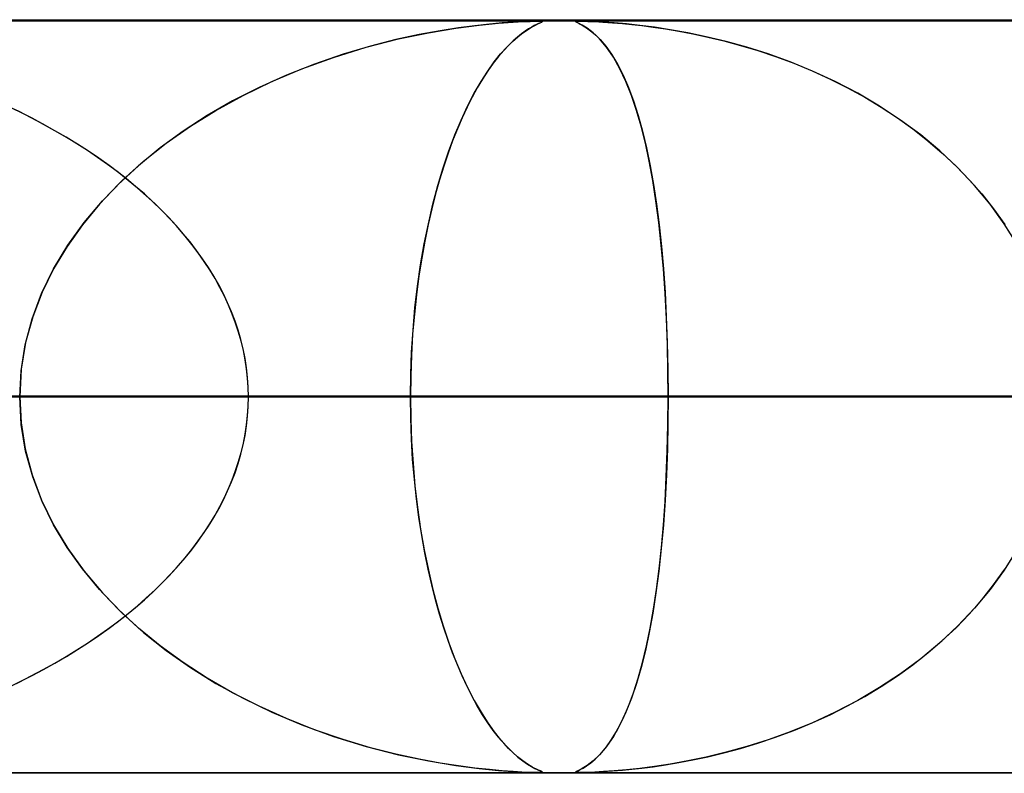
# Model space of a CAD drawing. Header units: millimetres. Extents: x -625 to 625, y -732 to 732.
# Tile 26 of 48: x 6 to 19, y 721 to 732. Entities that reach past the tile are written whole.
import ezdxf

# ---------------------------------------------------------------- set-up
doc = ezdxf.new("R2010")
doc.units = ezdxf.units.MM
doc.layers.add('HIDDEN', color=7, linetype='Continuous')
doc.layers.add('THICK', color=7, linetype='Continuous')

msp = doc.modelspace()

# ---------------------------------------------------------------- linework, layer by layer
at = {"layer": 'HIDDEN'}
for p, q in [((255.284, 731.49), (0, 731.49)), ((501.5, 731.49), (0, 731.49)), ((255.284, 731.49), (0, 731.49)), ((244.666, 731.48), (0, 731.48)), ((11.158, 731.326), (11.518, 731.386)), ((11.556, 731.392), (11.312, 731.354)), ((11.518, 731.386), (11.83, 731.426)), ((11.771, 731.42), (11.556, 731.392)), ((11.964, 731.441), (11.771, 731.42)), ((11.83, 731.426), (12.086, 731.452)), ((12.133, 731.456), (11.964, 731.441)), ((12.086, 731.452), (12.28, 731.466)), ((12.278, 731.466), (12.133, 731.456)), ((12.397, 731.473), (12.278, 731.466)), ((12.28, 731.466), (12.415, 731.474)), ((12.493, 731.477), (12.397, 731.473)), ((12.415, 731.474), (12.507, 731.478)), ((12.485, 731.378), (12.44, 731.348)), ((12.469, 731.367), (12.522, 731.399)), ((12.526, 731.402), (12.485, 731.378)), ((12.567, 731.479), (12.493, 731.477)), ((12.507, 731.478), (12.571, 731.479)), ((12.522, 731.399), (12.568, 731.424)), ((12.561, 731.421), (12.526, 731.402)), ((12.591, 731.436), (12.561, 731.421)), ((12.619, 731.48), (12.567, 731.479)), ((12.568, 731.424), (12.607, 731.443)), ((12.571, 731.479), (12.618, 731.48)), ((12.618, 731.448), (12.591, 731.436)), ((12.607, 731.443), (12.639, 731.457)), ((12.618, 731.48), (12.649, 731.479)), ((12.643, 731.459), (12.618, 731.448)), ((12.65, 731.479), (12.619, 731.48)), ((12.639, 731.457), (12.661, 731.467)), ((12.662, 731.468), (12.643, 731.459)), ((12.649, 731.479), (12.666, 731.478)), ((12.667, 731.478), (12.65, 731.479)), ((12.661, 731.467), (12.67, 731.474)), ((12.67, 731.474), (12.662, 731.468)), ((12.666, 731.478), (12.67, 731.474)), ((12.67, 731.474), (12.667, 731.478)), ((13.109, 731.474), (13.113, 731.478)), ((13.12, 731.466), (13.109, 731.474)), ((13.113, 731.477), (13.11, 731.473)), ((13.11, 731.473), (13.12, 731.466)), ((13.13, 731.479), (13.113, 731.477)), ((13.113, 731.478), (13.131, 731.479)), ((13.12, 731.466), (13.141, 731.456)), ((13.149, 731.452), (13.12, 731.466)), ((13.163, 731.48), (13.13, 731.479)), ((13.131, 731.479), (13.163, 731.48)), ((13.141, 731.456), (13.171, 731.441)), ((13.198, 731.426), (13.149, 731.452)), ((13.21, 731.479), (13.163, 731.48)), ((13.163, 731.48), (13.209, 731.479)), ((13.171, 731.441), (13.21, 731.42)), ((13.263, 731.386), (13.198, 731.426)), ((13.209, 731.479), (13.271, 731.478)), ((13.275, 731.478), (13.21, 731.479)), ((13.21, 731.42), (13.255, 731.392)), ((13.255, 731.392), (13.307, 731.354)), ((13.341, 731.326), (13.263, 731.386)), ((13.271, 731.478), (13.358, 731.474)), ((13.363, 731.474), (13.275, 731.478)), ((13.358, 731.474), (13.47, 731.468)), ((13.478, 731.467), (13.363, 731.474)), ((13.47, 731.468), (13.598, 731.459)), ((13.62, 731.457), (13.478, 731.467)), ((13.598, 731.459), (13.73, 731.448)), ((13.783, 731.443), (13.62, 731.457)), ((13.73, 731.448), (13.857, 731.436)), ((13.961, 731.424), (13.783, 731.443)), ((13.857, 731.436), (13.989, 731.421)), ((14.154, 731.399), (13.961, 731.424)), ((13.989, 731.421), (14.138, 731.402)), ((14.138, 731.402), (14.301, 731.378)), ((14.366, 731.367), (14.154, 731.399)), ((14.301, 731.378), (14.477, 731.348)), ((10.33, 731.134), (10.759, 731.244)), ((11.033, 731.303), (10.724, 731.235)), ((10.759, 731.244), (11.158, 731.326)), ((11.312, 731.354), (11.033, 731.303)), ((12.271, 731.211), (12.343, 731.274)), ((12.337, 731.269), (12.279, 731.219)), ((12.39, 731.312), (12.337, 731.269)), ((12.343, 731.274), (12.409, 731.326)), ((12.44, 731.348), (12.39, 731.312)), ((12.409, 731.326), (12.469, 731.367)), ((13.307, 731.354), (13.368, 731.303)), ((13.427, 731.244), (13.341, 731.326)), ((13.368, 731.303), (13.435, 731.235)), ((13.52, 731.134), (13.427, 731.244)), ((14.597, 731.326), (14.366, 731.367)), ((14.477, 731.348), (14.666, 731.312)), ((14.844, 731.274), (14.597, 731.326)), ((14.666, 731.312), (14.866, 731.269)), ((15.106, 731.211), (14.844, 731.274)), ((14.866, 731.269), (15.077, 731.219)), ((9.894, 730.999), (10.33, 731.134)), ((10.386, 731.15), (10.024, 731.042)), ((10.724, 731.235), (10.386, 731.15)), ((12.114, 731.045), (12.195, 731.135)), ((12.218, 731.159), (12.154, 731.09)), ((12.195, 731.135), (12.271, 731.211)), ((12.279, 731.219), (12.218, 731.159)), ((13.435, 731.235), (13.508, 731.15)), ((13.508, 731.15), (13.584, 731.042)), ((13.612, 731), (13.52, 731.134)), ((15.077, 731.219), (15.297, 731.159)), ((15.38, 731.135), (15.106, 731.211)), ((15.297, 731.159), (15.526, 731.09)), ((15.664, 731.045), (15.38, 731.135)), ((9.475, 730.847), (9.894, 730.999)), ((10.024, 731.042), (9.644, 730.911)), ((12.086, 731.011), (12.016, 730.921)), ((12.03, 730.94), (12.114, 731.045)), ((12.154, 731.09), (12.086, 731.011)), ((13.584, 731.042), (13.663, 730.911)), ((13.697, 730.847), (13.612, 731)), ((15.526, 731.09), (15.762, 731.011)), ((15.956, 730.94), (15.664, 731.045)), ((15.762, 731.011), (16.004, 730.921)), ((9.075, 730.678), (9.475, 730.847)), ((9.644, 730.911), (9.27, 730.763)), ((11.943, 730.818), (12.03, 730.94)), ((12.016, 730.921), (11.945, 730.82)), ((13.663, 730.911), (13.739, 730.763)), ((13.777, 730.678), (13.697, 730.847)), ((16.253, 730.818), (15.956, 730.94)), ((16.004, 730.921), (16.248, 730.82)), ((9.27, 730.763), (8.907, 730.599)), ((11.854, 730.679), (11.943, 730.818)), ((11.945, 730.82), (11.874, 730.711)), ((13.739, 730.763), (13.81, 730.599)), ((16.248, 730.82), (16.487, 730.711)), ((16.554, 730.679), (16.253, 730.818)), ((8.907, 730.599), (8.556, 730.42)), ((8.694, 730.493), (9.075, 730.678)), ((11.804, 730.594), (11.736, 730.47)), ((11.764, 730.523), (11.854, 730.679)), ((11.874, 730.711), (11.804, 730.594)), ((13.851, 730.493), (13.777, 730.678)), ((13.81, 730.599), (13.877, 730.42)), ((16.487, 730.711), (16.72, 730.594)), ((16.853, 730.523), (16.554, 730.679)), ((16.72, 730.594), (16.947, 730.47)), ((8.334, 730.295), (8.694, 730.493)), ((11.736, 730.47), (11.669, 730.337)), ((11.676, 730.352), (11.764, 730.523)), ((13.918, 730.295), (13.851, 730.493)), ((17.144, 730.352), (16.853, 730.523)), ((16.947, 730.47), (17.167, 730.337)), ((8.556, 730.42), (8.219, 730.227)), ((11.59, 730.167), (11.676, 730.352)), ((11.669, 730.337), (11.603, 730.196)), ((13.877, 730.42), (13.939, 730.227)), ((17.423, 730.167), (17.144, 730.352)), ((17.167, 730.337), (17.381, 730.196)), ((8.219, 730.227), (7.898, 730.018)), ((7.995, 730.084), (8.334, 730.295)), ((11.603, 730.196), (11.539, 730.048)), ((13.98, 730.084), (13.918, 730.295)), ((13.939, 730.227), (13.997, 730.018)), ((17.381, 730.196), (17.587, 730.048)), ((7.676, 729.859), (7.995, 730.084)), ((11.507, 729.969), (11.59, 730.167)), ((14.036, 729.859), (13.98, 730.084)), ((17.69, 729.969), (17.423, 730.167)), ((7.898, 730.018), (7.593, 729.796)), ((11.428, 729.757), (11.507, 729.969)), ((11.539, 730.048), (11.477, 729.892)), ((13.997, 730.018), (14.05, 729.796)), ((17.587, 730.048), (17.786, 729.892)), ((17.943, 729.757), (17.69, 729.969)), ((7.375, 729.62), (7.676, 729.859)), ((11.477, 729.892), (11.417, 729.728)), ((14.087, 729.62), (14.036, 729.859)), ((17.786, 729.892), (17.976, 729.728)), ((7.593, 729.796), (7.305, 729.56)), ((11.352, 729.533), (11.428, 729.757)), ((11.417, 729.728), (11.36, 729.556)), ((14.05, 729.796), (14.099, 729.56)), ((18.182, 729.533), (17.943, 729.757)), ((17.976, 729.728), (18.159, 729.556)), ((7.305, 729.56), (7.036, 729.311)), ((7.091, 729.365), (7.375, 729.62)), ((11.36, 729.556), (11.304, 729.375)), ((14.134, 729.365), (14.087, 729.62)), ((14.099, 729.56), (14.143, 729.311)), ((18.159, 729.556), (18.334, 729.375)), ((11.281, 729.296), (11.352, 729.533)), ((18.405, 729.296), (18.182, 729.533)), ((7.036, 729.311), (6.788, 729.049)), ((6.827, 729.092), (7.091, 729.365)), ((11.215, 729.048), (11.281, 729.296)), ((11.304, 729.375), (11.251, 729.186)), ((14.176, 729.092), (14.134, 729.365)), ((14.143, 729.311), (14.183, 729.049)), ((18.334, 729.375), (18.5, 729.186)), ((18.611, 729.048), (18.405, 729.296)), ((11.251, 729.186), (11.2, 728.987)), ((18.5, 729.186), (18.657, 728.987)), ((6.788, 729.049), (6.562, 728.775)), ((6.586, 728.805), (6.827, 729.092)), ((11.155, 728.79), (11.215, 729.048)), ((14.214, 728.805), (14.176, 729.092)), ((14.183, 729.049), (14.218, 728.775)), ((18.798, 728.79), (18.611, 729.048)), ((11.2, 728.987), (11.152, 728.778)), ((18.657, 728.987), (18.805, 728.778)), ((6.562, 728.775), (6.358, 728.489)), ((6.369, 728.503), (6.586, 728.805)), ((11.1, 728.522), (11.155, 728.79)), ((11.152, 728.778), (11.107, 728.56)), ((14.246, 728.503), (14.214, 728.805)), ((14.218, 728.775), (14.248, 728.489)), ((18.965, 728.522), (18.798, 728.79)), ((6.18, 728.189), (6.369, 728.503)), ((11.052, 728.245), (11.1, 728.522)), ((11.107, 728.56), (11.066, 728.332)), ((14.274, 728.189), (14.246, 728.503)), ((6.358, 728.489), (6.18, 728.191)), ((14.248, 728.489), (14.274, 728.191)), ((11.011, 727.961), (11.052, 728.245)), ((11.066, 728.332), (11.029, 728.094)), ((6.021, 727.862), (6.18, 728.189)), ((6.18, 728.191), (6.028, 727.88)), ((14.274, 728.191), (14.296, 727.88)), ((14.297, 727.862), (14.274, 728.189)), ((11.029, 728.094), (10.997, 727.846)), ((5.894, 727.525), (6.021, 727.862)), ((6.028, 727.88), (5.903, 727.554)), ((10.997, 727.846), (10.969, 727.589)), ((10.977, 727.671), (11.011, 727.961)), ((14.296, 727.88), (14.313, 727.554)), ((14.315, 727.525), (14.297, 727.862)), ((10.969, 727.589), (10.946, 727.321)), ((10.951, 727.378), (10.977, 727.671)), ((5.803, 727.181), (5.894, 727.525)), ((5.903, 727.554), (5.809, 727.213)), ((14.313, 727.554), (14.326, 727.213)), ((14.327, 727.181), (14.315, 727.525)), ((10.946, 727.321), (10.93, 727.046)), ((10.932, 727.082), (10.951, 727.378)), ((5.809, 727.213), (5.75, 726.857)), ((14.326, 727.213), (14.335, 726.857)), ((5.748, 726.835), (5.803, 727.181)), ((10.92, 726.786), (10.932, 727.082)), ((14.335, 726.835), (14.327, 727.181)), ((10.93, 727.046), (10.92, 726.769)), ((5.75, 726.857), (5.73, 726.49)), ((5.73, 726.49), (5.748, 726.835)), ((14.335, 726.857), (14.337, 726.49)), ((14.337, 726.49), (14.335, 726.835)), ((10.917, 726.49), (10.92, 726.786)), ((10.92, 726.769), (10.917, 726.49)), ((23.905, 726.49), (0, 726.49)), ((0, 726.49), (18.799, 726.49)), ((0, 726.49), (23.905, 726.49)), ((18.799, 726.49), (0, 726.49)), ((36.832, 726.49), (0, 726.49)), ((0, 726.49), (31.741, 726.49)), ((0, 726.49), (36.832, 726.49)), ((31.741, 726.49), (0, 726.49)), ((49.742, 726.49), (0, 726.49)), ((0, 726.49), (44.656, 726.49)), ((0, 726.49), (49.742, 726.49)), ((44.656, 726.49), (0, 726.49)), ((62.645, 726.49), (0, 726.49)), ((0, 726.49), (57.561, 726.49)), ((0, 726.49), (62.645, 726.49)), ((57.561, 726.49), (0, 726.49)), ((75.545, 726.49), (0, 726.49)), ((0, 726.49), (70.462, 726.49)), ((0, 726.49), (75.545, 726.49)), ((70.462, 726.49), (0, 726.49)), ((88.442, 726.49), (0, 726.49)), ((0, 726.49), (83.36, 726.49)), ((0, 726.49), (88.442, 726.49)), ((83.36, 726.49), (0, 726.49)), ((101.338, 726.49), (0, 726.49)), ((0, 726.49), (96.256, 726.49)), ((0, 726.49), (101.338, 726.49)), ((96.256, 726.49), (0, 726.49)), ((114.232, 726.49), (0, 726.49)), ((0, 726.49), (109.151, 726.49)), ((0, 726.49), (114.232, 726.49)), ((109.151, 726.49), (0, 726.49)), ((127.127, 726.49), (0, 726.49)), ((0, 726.49), (122.045, 726.49)), ((0, 726.49), (127.127, 726.49)), ((122.045, 726.49), (0, 726.49)), ((140.02, 726.49), (0, 726.49)), ((0, 726.49), (134.939, 726.49)), ((0, 726.49), (140.02, 726.49)), ((134.939, 726.49), (0, 726.49)), ((152.913, 726.49), (0, 726.49)), ((0, 726.49), (147.833, 726.49)), ((0, 726.49), (152.913, 726.49)), ((147.833, 726.49), (0, 726.49)), ((165.807, 726.49), (0, 726.49)), ((0, 726.49), (160.726, 726.49)), ((0, 726.49), (165.807, 726.49)), ((160.726, 726.49), (0, 726.49)), ((178.699, 726.49), (0, 726.49)), ((0, 726.49), (173.619, 726.49)), ((0, 726.49), (178.699, 726.49)), ((173.619, 726.49), (0, 726.49)), ((191.592, 726.49), (0, 726.49)), ((0, 726.49), (186.511, 726.49)), ((0, 726.49), (191.592, 726.49)), ((186.511, 726.49), (0, 726.49)), ((204.484, 726.49), (0, 726.49)), ((0, 726.49), (199.404, 726.49)), ((0, 726.49), (204.484, 726.49)), ((199.404, 726.49), (0, 726.49)), ((217.377, 726.49), (0, 726.49)), ((0, 726.49), (212.296, 726.49)), ((0, 726.49), (217.377, 726.49)), ((212.296, 726.49), (0, 726.49)), ((230.269, 726.49), (0, 726.49)), ((0, 726.49), (225.189, 726.49)), ((0, 726.49), (230.269, 726.49)), ((225.189, 726.49), (0, 726.49)), ((243.161, 726.49), (0, 726.49)), ((0, 726.49), (238.081, 726.49)), ((0, 726.49), (243.161, 726.49)), ((238.081, 726.49), (0, 726.49)), ((10.917, 726.49), (0, 726.49)), ((0, 726.49), (10.917, 726.49)), ((5.73, 726.49), (5.748, 726.145)), ((5.75, 726.123), (5.73, 726.49)), ((8.766, 726.49), (14.337, 726.49)), ((8.766, 726.49), (19.711, 726.49)), ((19.711, 726.49), (8.766, 726.49)), ((14.337, 726.49), (8.766, 726.49)), ((10.92, 726.211), (10.917, 726.49)), ((10.917, 726.49), (10.92, 726.194)), ((18.799, 726.49), (10.917, 726.49)), ((10.917, 726.49), (18.799, 726.49)), ((14.335, 726.123), (14.337, 726.49)), ((14.337, 726.49), (14.335, 726.145)), ((14.337, 726.49), (19.711, 726.49)), ((19.711, 726.49), (14.337, 726.49)), ((5.748, 726.145), (5.803, 725.799)), ((10.93, 725.934), (10.92, 726.211)), ((10.92, 726.194), (10.932, 725.898)), ((14.335, 726.145), (14.327, 725.799)), ((5.809, 725.767), (5.75, 726.123)), ((14.326, 725.767), (14.335, 726.123)), ((10.946, 725.659), (10.93, 725.934)), ((10.932, 725.898), (10.951, 725.603)), ((5.803, 725.799), (5.894, 725.455)), ((5.903, 725.426), (5.809, 725.767)), ((14.313, 725.426), (14.326, 725.767)), ((14.327, 725.799), (14.315, 725.455)), ((10.969, 725.391), (10.946, 725.659)), ((10.951, 725.603), (10.977, 725.309)), ((5.894, 725.455), (6.021, 725.118)), ((6.028, 725.1), (5.903, 725.426)), ((10.997, 725.134), (10.969, 725.391)), ((14.296, 725.1), (14.313, 725.426)), ((14.315, 725.455), (14.297, 725.118)), ((10.977, 725.309), (11.011, 725.019)), ((6.021, 725.118), (6.18, 724.791)), ((6.18, 724.789), (6.028, 725.1)), ((11.029, 724.886), (10.997, 725.134)), ((14.297, 725.118), (14.274, 724.791)), ((14.274, 724.789), (14.296, 725.1)), ((11.011, 725.019), (11.052, 724.735)), ((11.066, 724.648), (11.029, 724.886)), ((6.18, 724.791), (6.369, 724.477)), ((6.358, 724.491), (6.18, 724.789)), ((11.052, 724.735), (11.1, 724.458)), ((14.274, 724.791), (14.246, 724.477)), ((14.248, 724.491), (14.274, 724.789)), ((11.107, 724.42), (11.066, 724.648)), ((6.562, 724.205), (6.358, 724.491)), ((6.369, 724.477), (6.586, 724.175)), ((11.1, 724.458), (11.155, 724.19)), ((14.246, 724.477), (14.214, 724.175)), ((14.218, 724.205), (14.248, 724.491)), ((18.965, 724.458), (18.798, 724.19)), ((11.152, 724.202), (11.107, 724.42)), ((6.788, 723.931), (6.562, 724.205)), ((11.2, 723.993), (11.152, 724.202)), ((11.155, 724.19), (11.215, 723.932)), ((14.183, 723.931), (14.218, 724.205)), ((18.798, 724.19), (18.611, 723.932)), ((18.657, 723.993), (18.805, 724.202)), ((6.586, 724.175), (6.827, 723.888)), ((14.214, 724.175), (14.176, 723.888)), ((7.036, 723.669), (6.788, 723.931)), ((11.251, 723.794), (11.2, 723.993)), ((11.215, 723.932), (11.281, 723.684)), ((14.143, 723.669), (14.183, 723.931)), ((18.611, 723.932), (18.405, 723.684)), ((18.5, 723.794), (18.657, 723.993)), ((6.827, 723.888), (7.091, 723.616)), ((11.304, 723.605), (11.251, 723.794)), ((14.176, 723.888), (14.134, 723.616)), ((18.334, 723.605), (18.5, 723.794)), ((7.305, 723.42), (7.036, 723.669)), ((11.281, 723.684), (11.352, 723.447)), ((14.099, 723.42), (14.143, 723.669)), ((18.405, 723.684), (18.182, 723.447)), ((7.091, 723.616), (7.375, 723.36)), ((11.36, 723.424), (11.304, 723.605)), ((14.134, 723.616), (14.087, 723.36)), ((18.159, 723.424), (18.334, 723.605)), ((7.593, 723.184), (7.305, 723.42)), ((11.352, 723.447), (11.428, 723.223)), ((11.417, 723.252), (11.36, 723.424)), ((14.05, 723.184), (14.099, 723.42)), ((18.182, 723.447), (17.943, 723.223)), ((17.976, 723.252), (18.159, 723.424)), ((7.375, 723.36), (7.676, 723.121)), ((14.087, 723.36), (14.036, 723.121)), ((7.898, 722.962), (7.593, 723.184)), ((11.477, 723.089), (11.417, 723.252)), ((11.428, 723.223), (11.507, 723.011)), ((13.997, 722.962), (14.05, 723.184)), ((17.943, 723.223), (17.69, 723.011)), ((17.786, 723.089), (17.976, 723.252)), ((7.676, 723.121), (7.995, 722.896)), ((11.539, 722.932), (11.477, 723.089)), ((11.507, 723.011), (11.59, 722.813)), ((14.036, 723.121), (13.98, 722.896)), ((17.69, 723.011), (17.423, 722.813)), ((17.587, 722.932), (17.786, 723.089)), ((8.219, 722.753), (7.898, 722.962)), ((7.995, 722.896), (8.334, 722.685)), ((11.603, 722.784), (11.539, 722.932)), ((13.98, 722.896), (13.918, 722.685)), ((13.939, 722.753), (13.997, 722.962)), ((17.381, 722.784), (17.587, 722.932)), ((8.556, 722.56), (8.219, 722.753)), ((11.59, 722.813), (11.676, 722.628)), ((11.669, 722.643), (11.603, 722.784)), ((13.877, 722.56), (13.939, 722.753)), ((17.423, 722.813), (17.144, 722.628)), ((17.167, 722.643), (17.381, 722.784)), ((8.334, 722.685), (8.694, 722.487)), ((11.736, 722.51), (11.669, 722.643)), ((11.676, 722.628), (11.764, 722.457)), ((13.918, 722.685), (13.851, 722.487)), ((17.144, 722.628), (16.853, 722.457)), ((16.947, 722.51), (17.167, 722.643)), ((8.907, 722.381), (8.556, 722.56)), ((8.694, 722.487), (9.075, 722.302)), ((11.804, 722.385), (11.736, 722.51)), ((13.851, 722.487), (13.777, 722.302)), ((13.81, 722.381), (13.877, 722.56)), ((16.72, 722.385), (16.947, 722.51)), ((9.27, 722.217), (8.907, 722.381)), ((11.764, 722.457), (11.854, 722.301)), ((11.874, 722.268), (11.804, 722.385)), ((13.739, 722.217), (13.81, 722.381)), ((16.487, 722.269), (16.72, 722.385)), ((16.853, 722.457), (16.554, 722.301)), ((9.075, 722.302), (9.475, 722.133)), ((11.854, 722.301), (11.943, 722.162)), ((11.945, 722.16), (11.874, 722.268)), ((13.777, 722.302), (13.697, 722.133)), ((16.248, 722.16), (16.487, 722.269)), ((16.554, 722.301), (16.253, 722.162)), ((9.644, 722.068), (9.27, 722.217)), ((9.475, 722.133), (9.894, 721.981)), ((11.943, 722.162), (12.03, 722.04)), ((12.016, 722.059), (11.945, 722.16)), ((13.697, 722.133), (13.612, 721.981)), ((13.663, 722.068), (13.739, 722.217)), ((16.253, 722.162), (15.956, 722.04)), ((16.004, 722.059), (16.248, 722.16)), ((10.024, 721.938), (9.644, 722.068)), ((9.894, 721.981), (10.33, 721.846)), ((12.086, 721.969), (12.016, 722.059)), ((12.03, 722.04), (12.114, 721.935)), ((12.154, 721.89), (12.086, 721.969)), ((13.612, 721.981), (13.52, 721.846)), ((13.584, 721.938), (13.663, 722.068)), ((15.526, 721.89), (15.762, 721.969)), ((15.956, 722.04), (15.664, 721.935)), ((15.762, 721.969), (16.004, 722.059)), ((10.386, 721.83), (10.024, 721.938)), ((10.33, 721.846), (10.759, 721.736)), ((10.724, 721.745), (10.386, 721.83)), ((12.114, 721.935), (12.195, 721.845)), ((12.218, 721.821), (12.154, 721.89)), ((12.195, 721.845), (12.271, 721.769)), ((13.52, 721.846), (13.427, 721.736)), ((13.435, 721.745), (13.508, 721.83)), ((13.508, 721.83), (13.584, 721.938)), ((15.38, 721.845), (15.106, 721.769)), ((15.297, 721.821), (15.526, 721.89)), ((15.664, 721.935), (15.38, 721.845)), ((11.033, 721.677), (10.724, 721.745)), ((10.759, 721.736), (11.158, 721.654)), ((12.279, 721.761), (12.218, 721.821)), ((12.271, 721.769), (12.343, 721.706)), ((12.337, 721.711), (12.279, 721.761)), ((12.39, 721.668), (12.337, 721.711)), ((12.343, 721.706), (12.409, 721.654)), ((13.427, 721.736), (13.341, 721.654)), ((13.368, 721.677), (13.435, 721.745)), ((14.844, 721.706), (14.597, 721.654)), ((14.666, 721.668), (14.866, 721.711)), ((15.106, 721.769), (14.844, 721.706)), ((14.866, 721.711), (15.077, 721.761)), ((15.077, 721.761), (15.297, 721.821)), ((11.312, 721.626), (11.033, 721.677)), ((11.158, 721.654), (11.518, 721.594)), ((11.556, 721.588), (11.312, 721.626)), ((11.518, 721.594), (11.83, 721.554)), ((11.771, 721.56), (11.556, 721.588)), ((12.44, 721.632), (12.39, 721.668)), ((12.409, 721.654), (12.469, 721.613)), ((12.485, 721.602), (12.44, 721.632)), ((12.469, 721.613), (12.522, 721.581)), ((12.526, 721.578), (12.485, 721.602)), ((12.522, 721.581), (12.568, 721.556)), ((12.561, 721.559), (12.526, 721.578)), ((13.263, 721.594), (13.198, 721.554)), ((13.21, 721.56), (13.255, 721.588)), ((13.255, 721.588), (13.307, 721.626)), ((13.341, 721.654), (13.263, 721.594)), ((13.307, 721.626), (13.368, 721.677)), ((14.154, 721.581), (13.961, 721.556)), ((13.989, 721.559), (14.138, 721.578)), ((14.138, 721.578), (14.301, 721.602)), ((14.366, 721.613), (14.154, 721.581)), ((14.301, 721.602), (14.477, 721.632)), ((14.597, 721.654), (14.366, 721.613)), ((14.477, 721.632), (14.666, 721.668)), ((0, 721.5), (244.666, 721.5)), ((255.284, 721.49), (0, 721.49)), ((501.5, 721.49), (0, 721.49)), ((255.284, 721.49), (0, 721.49)), ((11.964, 721.539), (11.771, 721.56)), ((11.83, 721.554), (12.086, 721.528)), ((12.133, 721.524), (11.964, 721.539)), ((12.086, 721.528), (12.28, 721.514)), ((12.278, 721.514), (12.133, 721.524)), ((12.397, 721.507), (12.278, 721.514)), ((12.28, 721.514), (12.415, 721.506)), ((12.493, 721.503), (12.397, 721.507)), ((12.415, 721.506), (12.507, 721.502)), ((12.567, 721.501), (12.493, 721.503)), ((12.507, 721.502), (12.571, 721.501)), ((12.591, 721.544), (12.561, 721.559)), ((12.619, 721.5), (12.567, 721.501)), ((12.568, 721.556), (12.607, 721.537)), ((12.571, 721.501), (12.618, 721.5)), ((12.618, 721.532), (12.591, 721.544)), ((12.607, 721.537), (12.639, 721.523)), ((12.643, 721.521), (12.618, 721.532)), ((12.618, 721.5), (12.649, 721.501)), ((12.65, 721.5), (12.619, 721.5)), ((12.639, 721.523), (12.661, 721.513)), ((12.662, 721.512), (12.643, 721.521)), ((12.649, 721.501), (12.666, 721.502)), ((12.667, 721.502), (12.65, 721.5)), ((12.661, 721.513), (12.67, 721.506)), ((12.67, 721.506), (12.662, 721.512)), ((12.666, 721.502), (12.67, 721.506)), ((12.67, 721.506), (12.667, 721.502)), ((13.12, 721.514), (13.109, 721.506)), ((13.109, 721.506), (13.113, 721.502)), ((13.11, 721.507), (13.12, 721.514)), ((13.113, 721.503), (13.11, 721.507)), ((13.13, 721.501), (13.113, 721.503)), ((13.113, 721.502), (13.131, 721.501)), ((13.149, 721.528), (13.12, 721.514)), ((13.12, 721.514), (13.141, 721.524)), ((13.163, 721.5), (13.13, 721.501)), ((13.131, 721.501), (13.163, 721.5)), ((13.141, 721.524), (13.171, 721.539)), ((13.198, 721.554), (13.149, 721.528)), ((13.162, 721.5), (25.323, 721.5)), ((13.163, 721.5), (13.209, 721.501)), ((13.21, 721.5), (13.163, 721.5)), ((13.171, 721.539), (13.21, 721.56)), ((13.209, 721.501), (13.271, 721.502)), ((13.275, 721.502), (13.21, 721.5)), ((13.271, 721.502), (13.358, 721.506)), ((13.363, 721.506), (13.275, 721.502)), ((13.358, 721.506), (13.47, 721.512)), ((13.478, 721.513), (13.363, 721.506)), ((13.47, 721.512), (13.598, 721.521)), ((13.62, 721.523), (13.478, 721.513)), ((13.598, 721.521), (13.73, 721.532)), ((13.783, 721.537), (13.62, 721.523)), ((13.73, 721.532), (13.857, 721.544)), ((13.961, 721.556), (13.783, 721.537)), ((13.857, 721.544), (13.989, 721.559))]:
    msp.add_line(p, q, dxfattribs=at)
for major_axis, start_param, end_param in [((-8.766, 0), -3.141593, -1.570796), ((8.766, 0), 0, 1.570796), ((8.766, 0), -1.570796, 0), ((-8.766, 0), 1.570796, 3.141593)]:
    msp.add_ellipse((0, 726.49), major_axis=major_axis, ratio=0.57039, start_param=start_param, end_param=end_param, dxfattribs=at)
at = {"layer": 'THICK'}
for p, q in [((0, 731.5), (556.5, 731.5)), ((556.5, 726.5), (0, 726.5))]:
    msp.add_line(p, q, dxfattribs=at)

doc.saveas('drawing.dxf')
